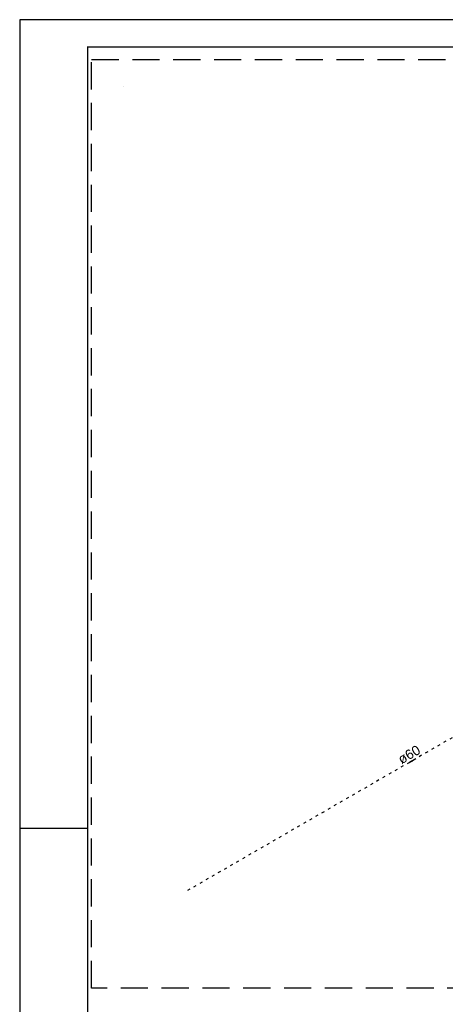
# Model space of a CAD drawing. Header units: millimetres. Extents: x -15 to 153, y -141 to 37.
# Tile 17 of 98: x -15 to 0, y -59 to -22. Entities that reach past the tile are written whole.
import ezdxf

# ---------------------------------------------------------------- set-up
doc = ezdxf.new("R2010")
doc.units = ezdxf.units.MM
doc.header["$MEASUREMENT"] = 0
doc.linetypes.add('DOT2', pattern=[3.175, 0, -3.175])
doc.linetypes.add('HIDDEN', pattern=[0.375, 0.25, -0.125])
doc.layers.get('0').update_dxf_attribs({"color": 5, "lineweight": 20})
for name, color, linetype, lineweight in [('AF-Sentido tubo', 9, 'Continuous', 20), ('AF-Textos tubo', 7, 'Continuous', 20), ('AF-Tubos', 4, 'Continuous', 30), ('Simbolos', 5, 'Continuous', 20)]:
    doc.layers.add(name, color=color, linetype=linetype, lineweight=lineweight)
for name, color, linetype in [('HACHURA', 8, 'Continuous'), ('XX-CARIMBO', 9, 'Continuous'), ('XX-FOLHA', 253, 'Continuous')]:
    doc.layers.add(name, color=color, linetype=linetype)
doc.styles.add('Arial', font='arial.ttf')
doc.dimstyles.get("Standard").update_dxf_attribs({"dimtxt": 0.18, "dimasz": 0.18, "dimexe": 0.18, "dimexo": 0.0625, "dimgap": 0.09, "dimtad": 0, "dimtih": 1, "dimtoh": 1, "dimdec": 4, "dimzin": 0, "dimdsep": 46, "dimtxsty": 'Standard', "dimcen": 0.09, "dimadec": 0, "dimazin": 0, "dimtfac": 1, "dimtdec": 4, "dimtofl": 0, "dimtmove": 0, "dimatfit": 3, "dimfxl": 1, "dimtolj": 1, "dimtzin": 0, "dimarcsym": 0})

# ---------------------------------------------------------------- blocks, each defined once
blk = doc.blocks.new('Aprovacao A-1_SC')
at = {"layer": 'XX-CARIMBO', "ltscale": 0.5}
for p, q in [((0, 594), (0, 0)), ((840, 594), (0, 594))]:
    blk.add_line(p, q, dxfattribs=at)
at = {"layer": 'XX-FOLHA'}
for p, q in [((25, 594), (15, 594)), ((25, 297), (0, 297))]:
    blk.add_line(p, q, dxfattribs=at)
at = {"layer": 'XX-FOLHA', "ltscale": 0.5}
for p, q in [((15, 594), (15, 594)), ((25, 297), (0, 297))]:
    blk.add_line(p, q, dxfattribs=at)
at = {"layer": 'XX-FOLHA', "ltscale": 0.5, "const_width": 0.5}
blk.add_lwpolyline([(25, 584), (25, 10), (830, 10), (830, 584), (25, 584)], dxfattribs=at)

msp = doc.modelspace()

# ---------------------------------------------------------------- linework, layer by layer
at = {"layer": 'AF-Tubos', "linetype": 'DOT2', "ltscale": 0.05}
msp.add_line((7.353, -44.713), (-9.445, -54.411), dxfattribs=at)
at = {"layer": 'HACHURA', "linetype": 'HIDDEN', "ltscale": 4}
msp.add_lwpolyline([(-12.84, -23.828), (34.232, -23.828), (34.232, -57.919), (-12.84, -57.919)], close=True, dxfattribs=at)
at = {"layer": 'Simbolos'}
msp.add_arc((-11.681, -24.806), 0.0045, 158.968, 180, dxfattribs=at)
msp.add_arc((-11.681, -24.806), 0.0045, 158.968, 180, dxfattribs=at)

# ---------------------------------------------------------------- block references
at = {"xscale": 0.1, "yscale": 0.1, "zscale": 0.1}
msp.add_blockref('Aprovacao A-1_SC', (-15.483, -81.76), dxfattribs=at)

# ---------------------------------------------------------------- texts
at = {"layer": 'AF-Textos tubo', "insert": (-1.081, -49.501), "char_height": 0.353, "width": 1.2708, "attachment_point": 8, "rotation": 30.0001, "line_spacing_factor": 0.798, "style": 'Arial'}
msp.add_mtext('ø60', dxfattribs=at)

# ---------------------------------------------------------------- leaders
at = {"layer": 'AF-Sentido tubo'}
msp.add_leader([(-1.168, -49.632), (-0.924, -49.491)], dimstyle='Standard', override={"dimasz": 0.1, "dimldrblk": 'CLOSED'}, dxfattribs=at)

doc.saveas('drawing.dxf')
